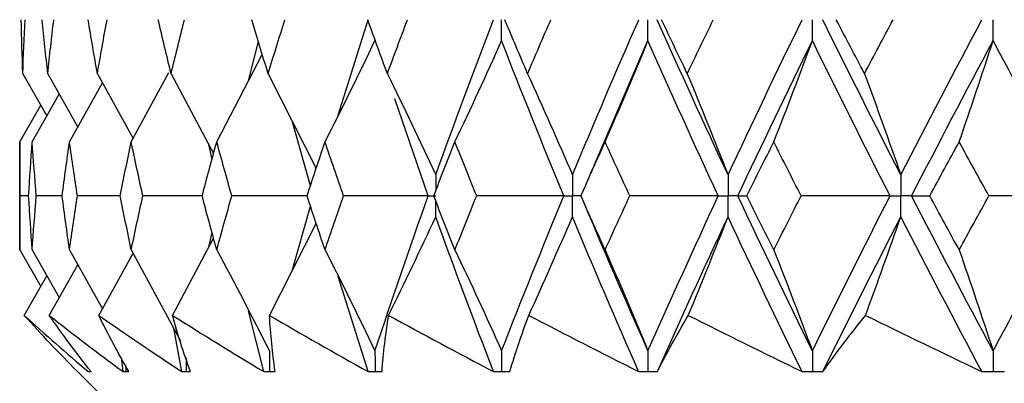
# Paper-space layout '_Left' of a CAD drawing. Header units: millimetres. Extents: x -310 to 25, y -1 to 320.
# Tile 3 of 51: x -20 to -11, y 14 to 17. Entities that reach past the tile are written whole.
import ezdxf

# ---------------------------------------------------------------- set-up
doc = ezdxf.new("R2010")
doc.units = ezdxf.units.MM

psp = doc.layouts.new('_Left')

# ---------------------------------------------------------------- linework, layer by layer
at = {"color": 7, "linetype": 'Continuous', "lineweight": 25}
for p, q in [((-16.99, 16.3232), (-16.7307, 17.1507)), ((-17.7671, 16.6212), (-17.6817, 16.9617)), ((-14.737, 15.9672), (-14.3057, 16.9693)), ((-18.0425, 16.0921), (-17.6479, 16.8501)), ((-19.7229, 16.6831), (-19.5145, 16.3168)), ((-19.5068, 16.6831), (-19.2467, 16.2208)), ((-19.077, 16.6831), (-18.7677, 16.121)), ((-18.7834, 16.0921), (-18.4579, 16.6927)), ((-18.4382, 16.6831), (-18.0699, 15.9908)), ((-17.5974, 16.6831), (-17.1807, 15.8624)), ((-19.3184, 16.0921), (-19.0333, 16.6036)), ((-19.6418, 16.0921), (-19.4072, 16.5061)), ((-19.75, 16.0921), (-19.5682, 16.4112)), ((-16.2095, 15.6244), (-16.4985, 16.4663)), ((-17.2309, 15.7122), (-17.3894, 16.2734)), ((-19.75, 16.0921), (-19.75, 15.1572)), ((-18.0834, 15.9411), (-18.1112, 16.0683)), ((-19.6724, 15.6245), (-19.7475, 15.6245)), ((-19.3817, 15.6245), (-19.6062, 15.6245)), ((-18.8786, 15.6245), (-19.2501, 15.6245)), ((-18.1691, 15.6245), (-18.6831, 15.6245)), ((-17.2595, 15.6244), (-17.9113, 15.6245)), ((-14.8864, 15.6245), (-14.8872, 15.6245)), ((-17.3899, 14.9743), (-17.2309, 15.5368)), ((-17.5856, 14.5888), (-17.1807, 15.3866)), ((-18.1114, 15.1802), (-18.0834, 15.3081)), ((-18.4259, 14.5888), (-18.0699, 15.2582)), ((-19.75, 15.1572), (-19.5679, 14.8381)), ((-19.6418, 15.1572), (-19.4069, 14.7432)), ((-19.3184, 15.1572), (-19.033, 14.6457)), ((-19.0643, 14.5888), (-18.7675, 15.1281)), ((-18.7834, 15.1572), (-18.3554, 14.3685)), ((-19.4938, 14.5888), (-19.2465, 15.0284)), ((-19.7098, 14.5888), (-19.5143, 14.9324)), ((-16.7315, 14.1021), (-16.9901, 14.9267)), ((-17.6349, 14.1021), (-17.7672, 14.629)), ((-18.3451, 14.1021), (-18.415, 14.4784)), ((-18.8544, 14.1021), (-18.8687, 14.2232)), ((-19.25, 14.1019), (-19.0481, 13.9)), ((-19.1449, 14.1019), (-19.1445, 14.1019)), ((-18.8299, 14.1019), (-18.8293, 14.1019)), ((-18.3087, 14.1019), (-18.3078, 14.1019)), ((-17.5869, 14.1019), (-17.5858, 14.1019)), ((-16.6725, 14.1019), (-16.671, 14.1019)), ((-15.5753, 14.1019), (-15.5736, 14.1019)), ((-14.3075, 14.1019), (-14.3055, 14.1019)), ((-12.8829, 14.1019), (-12.8808, 14.1019)), ((-11.3172, 14.1019), (-11.3149, 14.1019))]:
    psp.add_line(p, q, dxfattribs=at)
for points in [[(-19.7229, 16.6831), (-19.7285, 16.8389), (-19.7331, 16.9948), (-19.737, 17.1506)], [(-19.7229, 16.6831), (-19.7174, 16.8389), (-19.711, 16.9948), (-19.7038, 17.1506)], [(-19.5068, 16.6831), (-19.5234, 16.8389), (-19.539, 16.9948), (-19.5539, 17.1506)], [(-19.5068, 16.6831), (-19.4903, 16.8389), (-19.473, 16.9948), (-19.4548, 17.1506)], [(-19.077, 16.6831), (-19.1044, 16.8389), (-19.1309, 16.9948), (-19.1566, 17.1506)], [(-19.077, 16.6831), (-19.0497, 16.8389), (-19.0216, 16.9948), (-18.9926, 17.1506)], [(-18.4382, 16.6831), (-18.4761, 16.8389), (-18.5131, 16.9948), (-18.5494, 17.1506)], [(-18.4382, 16.6831), (-18.4004, 16.8389), (-18.3617, 16.9948), (-18.3223, 17.1506)], [(-17.5974, 16.6831), (-17.6453, 16.8389), (-17.6925, 16.9948), (-17.7389, 17.1506)], [(-17.5974, 16.6831), (-17.5494, 16.8389), (-17.5007, 16.9948), (-17.4513, 17.1506)], [(-16.5637, 16.6831), (-16.6213, 16.8389), (-16.6781, 16.9948), (-16.7341, 17.1506)], [(-16.5637, 16.6831), (-16.5062, 16.8389), (-16.448, 16.9948), (-16.3891, 17.1506)], [(-16.1446, 15.8059), (-15.9833, 16.2541), (-15.8163, 16.7026), (-15.6439, 17.1507)], [(-15.3486, 16.6831), (-15.4151, 16.8389), (-15.4809, 16.9948), (-15.546, 17.1506)], [(-15.3486, 16.6831), (-15.2822, 16.8389), (-15.2151, 16.9948), (-15.1473, 17.1506)], [(-14.9602, 15.8059), (-14.7739, 16.2541), (-14.5823, 16.7026), (-14.3856, 17.1507)], [(-13.6119, 15.8059), (-13.8213, 16.2541), (-14.0258, 16.7026), (-14.2252, 17.1507)], [(-13.9654, 16.6831), (-14.04, 16.8389), (-14.1141, 16.9948), (-14.1875, 17.1506)], [(-13.9654, 16.6831), (-13.8907, 16.8389), (-13.8154, 16.9948), (-13.7396, 17.1506)], [(-13.6119, 15.8059), (-13.4026, 16.2541), (-13.1884, 16.7026), (-12.9697, 17.1507)], [(-12.1145, 15.8059), (-12.3446, 16.2541), (-12.5704, 16.7026), (-12.7916, 17.1507)], [(-12.4291, 16.6831), (-12.5111, 16.8389), (-12.5927, 16.9948), (-12.6737, 17.1506)], [(-12.4291, 16.6831), (-12.347, 16.8389), (-12.2644, 16.9948), (-12.1813, 17.1506)], [(-12.1145, 15.8059), (-11.8845, 16.2541), (-11.6501, 16.7026), (-11.4117, 17.1507)], [(-17.104, 16.0921), (-16.9569, 16.3826), (-16.8126, 16.675), (-16.6711, 16.9693)], [(-15.9781, 16.0921), (-15.8407, 16.3826), (-15.7059, 16.675), (-15.5737, 16.9693)], [(-15.0353, 15.6244), (-15.2202, 16.0726), (-15.3997, 16.5211), (-15.5737, 16.9693)], [(-14.6771, 16.0921), (-14.5509, 16.3826), (-14.4271, 16.675), (-14.3057, 16.9693)], [(-13.6964, 15.6244), (-13.9044, 16.0726), (-14.1076, 16.5211), (-14.3057, 16.9693)], [(-13.5269, 15.6244), (-13.3163, 16.0726), (-13.1009, 16.5211), (-12.8809, 16.9693)], [(-13.2153, 16.0921), (-13.1017, 16.3826), (-12.9902, 16.675), (-12.8809, 16.9693)], [(-12.2074, 15.6244), (-12.4363, 16.0726), (-12.6609, 16.5211), (-12.8809, 16.9693)], [(-12.0212, 15.6244), (-11.79, 16.0726), (-11.5544, 16.5211), (-11.315, 16.9693)], [(-11.6088, 16.0921), (-11.5089, 16.3826), (-11.411, 16.675), (-11.315, 16.9693)], [(-10.5847, 15.6244), (-10.832, 16.0726), (-11.0755, 16.5211), (-11.315, 16.9693)], [(-16.5637, 16.6831), (-16.4213, 16.3925), (-16.2815, 16.1002), (-16.1446, 15.8059)], [(-15.3486, 16.6831), (-15.2166, 16.3925), (-15.0871, 16.1002), (-14.9602, 15.8059)], [(-13.9654, 16.6831), (-13.8452, 16.3925), (-13.7274, 16.1002), (-13.6119, 15.8059)], [(-12.4291, 16.6831), (-12.3222, 16.3925), (-12.2173, 16.1002), (-12.1145, 15.8059)], [(-19.7475, 15.6245), (-19.7492, 15.7804), (-19.75, 15.9362), (-19.75, 16.0921)], [(-19.6724, 15.6245), (-19.663, 15.7804), (-19.6528, 15.9362), (-19.6418, 16.0921)], [(-19.6062, 15.6245), (-19.6189, 15.7804), (-19.6308, 15.9362), (-19.6418, 16.0921)], [(-19.3818, 15.6245), (-19.3615, 15.7804), (-19.3404, 15.9362), (-19.3184, 16.0921)], [(-19.2501, 15.6245), (-19.2737, 15.7804), (-19.2965, 15.9362), (-19.3184, 16.0921)], [(-18.8788, 15.6245), (-18.8478, 15.7804), (-18.816, 15.9362), (-18.7834, 16.0921)], [(-18.6831, 15.6245), (-18.7173, 15.7804), (-18.7507, 15.9362), (-18.7834, 16.0921)], [(-18.1691, 15.6245), (-18.1277, 15.7804), (-18.0855, 15.9362), (-18.0425, 16.0921)], [(-17.9113, 15.6245), (-17.9558, 15.7804), (-17.9996, 15.9362), (-18.0425, 16.0921)], [(-17.2602, 15.6245), (-17.2089, 15.7804), (-17.1568, 15.9362), (-17.104, 16.0921)], [(-16.9434, 15.6245), (-16.9977, 15.7804), (-17.0512, 15.9362), (-17.104, 16.0921)], [(-16.1622, 15.6245), (-16.1016, 15.7804), (-16.0402, 15.9362), (-15.9781, 16.0921)], [(-15.7898, 15.6245), (-15.8533, 15.7804), (-15.916, 15.9362), (-15.9781, 16.0921)], [(-14.8872, 15.6245), (-14.8178, 15.7804), (-14.7478, 15.9362), (-14.6771, 16.0921)], [(-14.4632, 15.6245), (-14.5351, 15.7804), (-14.6064, 15.9362), (-14.6771, 16.0921)], [(-13.4491, 15.6245), (-13.3717, 15.7804), (-13.2938, 15.9362), (-13.2153, 16.0921)], [(-12.9782, 15.6245), (-13.0578, 15.7804), (-13.1368, 15.9362), (-13.2153, 16.0921)], [(-11.8636, 15.6245), (-11.7791, 15.7804), (-11.6942, 15.9362), (-11.6088, 16.0921)], [(-11.351, 15.6245), (-11.4374, 15.7804), (-11.5233, 15.9362), (-11.6088, 16.0921)], [(-19.75, 15.1572), (-19.75, 15.3129), (-19.7492, 15.4687), (-19.7475, 15.6245)], [(-19.6418, 15.1572), (-19.6528, 15.3129), (-19.663, 15.4687), (-19.6724, 15.6245)], [(-19.6418, 15.1572), (-19.6308, 15.3129), (-19.6189, 15.4687), (-19.6062, 15.6245)], [(-19.3184, 15.1572), (-19.3404, 15.3129), (-19.3615, 15.4687), (-19.3818, 15.6245)], [(-19.3184, 15.1572), (-19.2965, 15.3129), (-19.2737, 15.4687), (-19.2501, 15.6245)], [(-18.7834, 15.1572), (-18.816, 15.3129), (-18.8478, 15.4687), (-18.8788, 15.6245)], [(-18.7834, 15.1572), (-18.7507, 15.3129), (-18.7173, 15.4687), (-18.6831, 15.6245)], [(-18.0425, 15.1572), (-18.0855, 15.3129), (-18.1277, 15.4687), (-18.1691, 15.6245)], [(-18.0425, 15.1572), (-17.9996, 15.3129), (-17.9558, 15.4687), (-17.9113, 15.6245)], [(-17.104, 15.1572), (-17.1568, 15.3129), (-17.2089, 15.4687), (-17.2602, 15.6245)], [(-17.104, 15.1572), (-17.0512, 15.3129), (-16.9977, 15.4687), (-16.9434, 15.6245)], [(-16.2095, 15.6244), (-16.4548, 15.6244), (-16.6994, 15.6245), (-16.9434, 15.6245)], [(-16.6711, 14.2811), (-16.5232, 14.7281), (-16.3693, 15.1761), (-16.2095, 15.6244)], [(-15.9781, 15.1572), (-16.0401, 15.3129), (-16.1015, 15.4687), (-16.1622, 15.6245)], [(-15.9781, 15.1572), (-15.916, 15.3129), (-15.8533, 15.4687), (-15.7898, 15.6245)], [(-15.0353, 15.6244), (-15.2873, 15.6244), (-15.5388, 15.6245), (-15.7898, 15.6245)], [(-15.5737, 14.2811), (-15.3998, 14.7281), (-15.2203, 15.1761), (-15.0353, 15.6244)], [(-14.6771, 15.1572), (-14.7478, 15.3129), (-14.8178, 15.4687), (-14.8872, 15.6245)], [(-14.3057, 14.2811), (-14.5036, 14.7281), (-14.6967, 15.1761), (-14.8845, 15.6244)], [(-14.6771, 15.1572), (-14.6065, 15.3129), (-14.5352, 15.4687), (-14.4632, 15.6245)], [(-13.6964, 15.6244), (-13.9522, 15.6244), (-14.2079, 15.6245), (-14.4632, 15.6245)], [(-14.3057, 14.2811), (-14.1077, 14.7281), (-13.9045, 15.1761), (-13.6964, 15.6244)], [(-13.5269, 15.6244), (-13.5031, 15.6244), (-13.4772, 15.6245), (-13.4491, 15.6245)], [(-12.8809, 14.2811), (-13.1007, 14.7281), (-13.3162, 15.1761), (-13.5269, 15.6244)], [(-13.2153, 15.1572), (-13.2938, 15.3129), (-13.3717, 15.4687), (-13.4491, 15.6245)], [(-13.2153, 15.1572), (-13.1369, 15.3129), (-13.0578, 15.4687), (-12.9782, 15.6245)], [(-12.2074, 15.6244), (-12.4643, 15.6244), (-12.7213, 15.6245), (-12.9782, 15.6245)], [(-12.8809, 14.2811), (-12.661, 14.7281), (-12.4364, 15.1761), (-12.2074, 15.6244)], [(-12.0212, 15.6244), (-11.9708, 15.6244), (-11.9182, 15.6245), (-11.8636, 15.6245)], [(-11.315, 14.2811), (-11.5543, 14.7281), (-11.7898, 15.1761), (-12.0212, 15.6244)], [(-11.6088, 15.1572), (-11.6942, 15.3129), (-11.7791, 15.4687), (-11.8636, 15.6245)], [(-11.6088, 15.1572), (-11.5233, 15.3129), (-11.4374, 15.4687), (-11.351, 15.6245)], [(-10.5847, 15.6244), (-10.8399, 15.6244), (-11.0953, 15.6245), (-11.351, 15.6245)], [(-11.315, 14.2811), (-11.0756, 14.7281), (-10.8321, 15.1761), (-10.5847, 15.6244)], [(-16.5527, 14.5888), (-16.414, 14.8717), (-16.278, 15.1565), (-16.1446, 15.443)], [(-15.6447, 14.1021), (-15.8168, 14.5482), (-15.9835, 14.9954), (-16.1446, 15.443)], [(-15.3384, 14.5888), (-15.2099, 14.8717), (-15.0838, 15.1565), (-14.9602, 15.443)], [(-14.3866, 14.1021), (-14.5828, 14.5482), (-14.7741, 14.9954), (-14.9602, 15.443)], [(-14.2242, 14.1021), (-14.0252, 14.5482), (-13.821, 14.9954), (-13.6119, 15.443)], [(-13.956, 14.5888), (-13.8391, 14.8717), (-13.7244, 15.1565), (-13.6119, 15.443)], [(-12.9708, 14.1021), (-13.189, 14.5482), (-13.4029, 14.9954), (-13.6119, 15.443)], [(-12.7905, 14.1021), (-12.5697, 14.5482), (-12.3443, 14.9954), (-12.1145, 15.443)], [(-12.4208, 14.5888), (-12.3167, 14.8717), (-12.2146, 15.1565), (-12.1145, 15.443)], [(-11.4129, 14.1021), (-11.6507, 14.5482), (-11.8847, 14.9954), (-12.1145, 15.443)], [(-18.0425, 15.1572), (-17.8874, 14.8671), (-17.7352, 14.575), (-17.5859, 14.2811)], [(-17.104, 15.1572), (-16.9569, 14.8671), (-16.8126, 14.575), (-16.6711, 14.2811)], [(-15.9781, 15.1572), (-15.8407, 14.8671), (-15.7059, 14.575), (-15.5737, 14.2811)], [(-14.6771, 15.1572), (-14.5509, 14.8671), (-14.4271, 14.575), (-14.3057, 14.2811)], [(-13.2153, 15.1572), (-13.1017, 14.8671), (-12.9902, 14.575), (-12.8809, 14.2811)], [(-11.6088, 15.1572), (-11.5089, 14.8671), (-11.411, 14.575), (-11.315, 14.2811)], [(-19.2498, 14.1021), (-19.4097, 14.2639), (-19.563, 14.4261), (-19.7098, 14.5888)], [(-19.7098, 14.5888), (-19.5317, 14.4261), (-19.3475, 14.2639), (-19.157, 14.1021)], [(-19.1317, 14.1021), (-19.2592, 14.2639), (-19.3799, 14.4261), (-19.4938, 14.5888)], [(-19.4938, 14.5888), (-19.2864, 14.4261), (-19.0733, 14.2639), (-18.8544, 14.1021)], [(-18.8039, 14.1021), (-18.8978, 14.2639), (-18.9846, 14.4261), (-19.0643, 14.5888)], [(-19.0643, 14.5888), (-18.8299, 14.4261), (-18.5902, 14.2639), (-18.3451, 14.1021)], [(-18.2702, 14.1021), (-18.3293, 14.2639), (-18.3812, 14.4261), (-18.4259, 14.5888)], [(-18.4259, 14.5888), (-18.167, 14.4261), (-17.9033, 14.2639), (-17.6349, 14.1021)], [(-17.5362, 14.1021), (-17.56, 14.2639), (-17.5764, 14.4261), (-17.5856, 14.5888)], [(-17.5856, 14.5888), (-17.3051, 14.4261), (-17.0204, 14.2639), (-16.7315, 14.1021)], [(-16.6101, 14.1021), (-16.5982, 14.2639), (-16.5791, 14.4261), (-16.5527, 14.5888)], [(-16.5527, 14.5888), (-16.2535, 14.4261), (-15.9509, 14.2639), (-15.6447, 14.1021)], [(-15.5021, 14.1021), (-15.4547, 14.2639), (-15.4001, 14.4261), (-15.3384, 14.5888)], [(-15.3384, 14.5888), (-15.0239, 14.4261), (-14.7067, 14.2639), (-14.3866, 14.1021)], [(-14.2242, 14.1021), (-14.1418, 14.2639), (-14.0524, 14.4261), (-13.956, 14.5888)], [(-13.956, 14.5888), (-13.6297, 14.4261), (-13.3013, 14.2639), (-12.9708, 14.1021)], [(-12.7905, 14.1021), (-12.6739, 14.2639), (-12.5507, 14.4261), (-12.4208, 14.5888)], [(-12.4208, 14.5888), (-12.0862, 14.4261), (-11.7502, 14.2639), (-11.4129, 14.1021)]]:
    psp.add_open_spline(points, degree=3, dxfattribs=at)
for points, knots in [([(-15.5737, 16.9693), (-15.5736, 17.0182), (-15.5736, 17.0671), (-15.5736, 17.116), (-15.5736, 17.1276), (-15.5736, 17.1391), (-15.5736, 17.1507)], [0, 0, 0, 0, 0.0001467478, 0.0001467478, 0.0001467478, 0.0001814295, 0.0001814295, 0.0001814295, 0.0001814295]), ([(-14.3057, 16.9693), (-14.3056, 17.0182), (-14.3056, 17.0671), (-14.3055, 17.116), (-14.3055, 17.1276), (-14.3055, 17.1391), (-14.3055, 17.1507)], [0, 0, 0, 0, 0.0001467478, 0.0001467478, 0.0001467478, 0.0001814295, 0.0001814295, 0.0001814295, 0.0001814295]), ([(-12.8809, 16.9693), (-12.8808, 17.0182), (-12.8808, 17.0671), (-12.8808, 17.116), (-12.8808, 17.1276), (-12.8808, 17.1391), (-12.8808, 17.1507)], [0, 0, 0, 0, 0.0001467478, 0.0001467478, 0.0001467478, 0.0001814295, 0.0001814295, 0.0001814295, 0.0001814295]), ([(-11.315, 16.9693), (-11.3149, 17.0182), (-11.3149, 17.0671), (-11.3149, 17.116), (-11.3149, 17.1276), (-11.3149, 17.1391), (-11.3149, 17.1507)], [0, 0, 0, 0, 0.0001467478, 0.0001467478, 0.0001467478, 0.0001814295, 0.0001814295, 0.0001814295, 0.0001814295]), ([(-14.7361, 15.9762), (-14.7714, 15.8935), (-14.8212, 15.7764), (-14.8727, 15.6594), (-14.8878, 15.6251)], [0, 0, 0, 0, 0.706229, 1, 1, 1, 1]), ([(-14.9602, 15.8059), (-14.9601, 15.757), (-14.9601, 15.7081), (-14.9601, 15.6591), (-14.9601, 15.6476), (-14.9601, 15.636), (-14.9601, 15.6244)], [0, 0, 0, 0, 0.0001467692, 0.0001467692, 0.0001467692, 0.0001814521, 0.0001814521, 0.0001814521, 0.0001814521]), ([(-13.6119, 15.8059), (-13.6119, 15.757), (-13.6118, 15.7081), (-13.6118, 15.6591), (-13.6118, 15.6476), (-13.6118, 15.636), (-13.6118, 15.6244)], [0, 0, 0, 0, 0.0001467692, 0.0001467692, 0.0001467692, 0.0001814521, 0.0001814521, 0.0001814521, 0.0001814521]), ([(-12.1145, 15.8059), (-12.1145, 15.757), (-12.1144, 15.7081), (-12.1144, 15.6591), (-12.1144, 15.6476), (-12.1144, 15.636), (-12.1144, 15.6244)], [0, 0, 0, 0, 0.0001467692, 0.0001467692, 0.0001467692, 0.0001814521, 0.0001814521, 0.0001814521, 0.0001814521]), ([(-16.2095, 15.6244), (-16.1941, 15.6244), (-16.1787, 15.6244), (-16.1633, 15.6244), (-16.157, 15.6244), (-16.1507, 15.6244), (-16.1444, 15.6244)], [0, 0, 0, 0, 0.0000851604, 0.0000851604, 0.0000851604, 0.0001198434, 0.0001198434, 0.0001198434, 0.0001198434]), ([(-15.0353, 15.6244), (-15.0175, 15.6244), (-14.9997, 15.6244), (-14.9819, 15.6244), (-14.9746, 15.6244), (-14.9673, 15.6244), (-14.9601, 15.6244)], [0, 0, 0, 0, 0.0000851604, 0.0000851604, 0.0000851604, 0.0001198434, 0.0001198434, 0.0001198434, 0.0001198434]), ([(-14.9602, 15.443), (-14.9601, 15.4919), (-14.9601, 15.5408), (-14.9601, 15.5898), (-14.9601, 15.6013), (-14.9601, 15.6129), (-14.9601, 15.6244)], [0, 0, 0, 0, 0.0001467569, 0.0001467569, 0.0001467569, 0.0001814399, 0.0001814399, 0.0001814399, 0.0001814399]), ([(-13.6964, 15.6244), (-13.6764, 15.6244), (-13.6564, 15.6244), (-13.6363, 15.6244), (-13.6282, 15.6244), (-13.62, 15.6244), (-13.6118, 15.6244)], [0, 0, 0, 0, 0.0000851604, 0.0000851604, 0.0000851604, 0.0001198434, 0.0001198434, 0.0001198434, 0.0001198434]), ([(-13.6119, 15.443), (-13.6119, 15.4919), (-13.6118, 15.5408), (-13.6118, 15.5898), (-13.6118, 15.6013), (-13.6118, 15.6129), (-13.6118, 15.6244)], [0, 0, 0, 0, 0.0001467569, 0.0001467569, 0.0001467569, 0.0001814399, 0.0001814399, 0.0001814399, 0.0001814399]), ([(-13.5269, 15.6244), (-13.5471, 15.6244), (-13.5672, 15.6244), (-13.5873, 15.6244), (-13.5955, 15.6244), (-13.6036, 15.6244), (-13.6118, 15.6244)], [0, 0, 0, 0, 0.0000851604, 0.0000851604, 0.0000851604, 0.0001198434, 0.0001198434, 0.0001198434, 0.0001198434]), ([(-12.2074, 15.6244), (-12.1854, 15.6244), (-12.1634, 15.6244), (-12.1414, 15.6244), (-12.1324, 15.6244), (-12.1234, 15.6244), (-12.1144, 15.6244)], [0, 0, 0, 0, 0.0000851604, 0.0000851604, 0.0000851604, 0.0001198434, 0.0001198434, 0.0001198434, 0.0001198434]), ([(-12.1145, 15.443), (-12.1145, 15.4919), (-12.1144, 15.5408), (-12.1144, 15.5898), (-12.1144, 15.6013), (-12.1144, 15.6129), (-12.1144, 15.6244)], [0, 0, 0, 0, 0.0001467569, 0.0001467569, 0.0001467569, 0.0001814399, 0.0001814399, 0.0001814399, 0.0001814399]), ([(-12.0212, 15.6244), (-12.0433, 15.6244), (-12.0654, 15.6244), (-12.0875, 15.6244), (-12.0964, 15.6244), (-12.1054, 15.6244), (-12.1144, 15.6244)], [0, 0, 0, 0, 0.0000851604, 0.0000851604, 0.0000851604, 0.0001198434, 0.0001198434, 0.0001198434, 0.0001198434]), ([(-17.5859, 14.2811), (-17.5858, 14.2323), (-17.5858, 14.1835), (-17.5858, 14.1347), (-17.5858, 14.1238), (-17.5858, 14.1128), (-17.5858, 14.1019)], [0, 0, 0, 0, 0.0001464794, 0.0001464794, 0.0001464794, 0.0001792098, 0.0001792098, 0.0001792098, 0.0001792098]), ([(-16.6711, 14.2811), (-16.6711, 14.2323), (-16.671, 14.1835), (-16.671, 14.1347), (-16.671, 14.1238), (-16.671, 14.1128), (-16.671, 14.1019)], [0, 0, 0, 0, 0.0001464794, 0.0001464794, 0.0001464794, 0.0001792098, 0.0001792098, 0.0001792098, 0.0001792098]), ([(-15.5737, 14.2811), (-15.5736, 14.2323), (-15.5736, 14.1835), (-15.5736, 14.1347), (-15.5736, 14.1238), (-15.5736, 14.1128), (-15.5736, 14.1019)], [0, 0, 0, 0, 0.0001464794, 0.0001464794, 0.0001464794, 0.0001792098, 0.0001792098, 0.0001792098, 0.0001792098]), ([(-14.3057, 14.2811), (-14.3056, 14.2323), (-14.3056, 14.1835), (-14.3055, 14.1347), (-14.3055, 14.1238), (-14.3055, 14.1128), (-14.3055, 14.1019)], [0, 0, 0, 0, 0.0001464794, 0.0001464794, 0.0001464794, 0.0001792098, 0.0001792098, 0.0001792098, 0.0001792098]), ([(-12.8809, 14.2811), (-12.8808, 14.2323), (-12.8808, 14.1835), (-12.8808, 14.1347), (-12.8808, 14.1238), (-12.8808, 14.1128), (-12.8808, 14.1019)], [0, 0, 0, 0, 0.0001464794, 0.0001464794, 0.0001464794, 0.0001792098, 0.0001792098, 0.0001792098, 0.0001792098]), ([(-11.315, 14.2811), (-11.3149, 14.2323), (-11.3149, 14.1835), (-11.3149, 14.1347), (-11.3149, 14.1238), (-11.3149, 14.1128), (-11.3149, 14.1019)], [0, 0, 0, 0, 0.0001464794, 0.0001464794, 0.0001464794, 0.0001792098, 0.0001792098, 0.0001792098, 0.0001792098]), ([(-19.25, 14.1019), (-19.25, 14.1019), (-19.25, 14.1019), (-19.25, 14.102), (-19.2499, 14.102), (-19.2499, 14.1021), (-19.2498, 14.1021)], [0.0000036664, 0.0000036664, 0.0000036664, 0.0000036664, 0.0000621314, 0.0000621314, 0.0000621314, 0.0001242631, 0.0001242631, 0.0001242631, 0.0001242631]), ([(-19.157, 14.1021), (-19.1549, 14.1021), (-19.1528, 14.102), (-19.1507, 14.102), (-19.1488, 14.102), (-19.1468, 14.1019), (-19.1449, 14.1019)], [0, 0, 0, 0, 0.0000621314, 0.0000621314, 0.0000621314, 0.0001184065, 0.0001184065, 0.0001184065, 0.0001184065]), ([(-19.1445, 14.1019), (-19.1425, 14.1019), (-19.1404, 14.1019), (-19.1383, 14.102), (-19.1361, 14.102), (-19.1339, 14.1021), (-19.1317, 14.1021)], [0.0000029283, 0.0000029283, 0.0000029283, 0.0000029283, 0.0000621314, 0.0000621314, 0.0000621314, 0.0001242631, 0.0001242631, 0.0001242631, 0.0001242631]), ([(-18.8544, 14.1021), (-18.8501, 14.1021), (-18.8459, 14.102), (-18.8416, 14.102), (-18.8377, 14.102), (-18.8338, 14.1019), (-18.8299, 14.1019)], [0, 0, 0, 0, 0.0000621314, 0.0000621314, 0.0000621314, 0.0001184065, 0.0001184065, 0.0001184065, 0.0001184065]), ([(-18.8293, 14.1019), (-18.8252, 14.1019), (-18.8211, 14.1019), (-18.817, 14.102), (-18.8126, 14.102), (-18.8083, 14.1021), (-18.8039, 14.1021)], [0.0000029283, 0.0000029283, 0.0000029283, 0.0000029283, 0.0000621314, 0.0000621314, 0.0000621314, 0.0001242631, 0.0001242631, 0.0001242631, 0.0001242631]), ([(-18.3451, 14.1021), (-18.3388, 14.1021), (-18.3325, 14.102), (-18.3261, 14.102), (-18.3203, 14.102), (-18.3145, 14.1019), (-18.3087, 14.1019)], [0, 0, 0, 0, 0.0000621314, 0.0000621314, 0.0000621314, 0.0001184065, 0.0001184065, 0.0001184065, 0.0001184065]), ([(-18.3078, 14.1019), (-18.3017, 14.1019), (-18.2956, 14.1019), (-18.2895, 14.102), (-18.2831, 14.102), (-18.2766, 14.1021), (-18.2702, 14.1021)], [0.0000029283, 0.0000029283, 0.0000029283, 0.0000029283, 0.0000621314, 0.0000621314, 0.0000621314, 0.0001242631, 0.0001242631, 0.0001242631, 0.0001242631]), ([(-17.6349, 14.1021), (-17.6266, 14.1021), (-17.6182, 14.102), (-17.6098, 14.102), (-17.6022, 14.102), (-17.5946, 14.1019), (-17.5869, 14.1019)], [0, 0, 0, 0, 0.0000621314, 0.0000621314, 0.0000621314, 0.0001184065, 0.0001184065, 0.0001184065, 0.0001184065]), ([(-17.5858, 14.1019), (-17.5777, 14.1019), (-17.5697, 14.1019), (-17.5616, 14.102), (-17.5532, 14.102), (-17.5447, 14.1021), (-17.5362, 14.1021)], [0.0000029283, 0.0000029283, 0.0000029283, 0.0000029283, 0.0000621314, 0.0000621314, 0.0000621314, 0.0001242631, 0.0001242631, 0.0001242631, 0.0001242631]), ([(-16.7315, 14.1021), (-16.7212, 14.1021), (-16.7109, 14.102), (-16.7005, 14.102), (-16.6912, 14.102), (-16.6818, 14.1019), (-16.6725, 14.1019)], [0, 0, 0, 0, 0.0000621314, 0.0000621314, 0.0000621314, 0.0001184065, 0.0001184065, 0.0001184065, 0.0001184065]), ([(-16.671, 14.1019), (-16.6611, 14.1019), (-16.6512, 14.1019), (-16.6413, 14.102), (-16.631, 14.102), (-16.6206, 14.1021), (-16.6101, 14.1021)], [0.0000029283, 0.0000029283, 0.0000029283, 0.0000029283, 0.0000621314, 0.0000621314, 0.0000621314, 0.0001242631, 0.0001242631, 0.0001242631, 0.0001242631]), ([(-15.6447, 14.1021), (-15.6326, 14.1021), (-15.6205, 14.102), (-15.6083, 14.102), (-15.5973, 14.102), (-15.5863, 14.1019), (-15.5753, 14.1019)], [0, 0, 0, 0, 0.0000621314, 0.0000621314, 0.0000621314, 0.0001184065, 0.0001184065, 0.0001184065, 0.0001184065]), ([(-15.5736, 14.1019), (-15.562, 14.1019), (-15.5504, 14.1019), (-15.5387, 14.102), (-15.5265, 14.102), (-15.5143, 14.1021), (-15.5021, 14.1021)], [0.0000029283, 0.0000029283, 0.0000029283, 0.0000029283, 0.0000621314, 0.0000621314, 0.0000621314, 0.0001242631, 0.0001242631, 0.0001242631, 0.0001242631]), ([(-14.3866, 14.1021), (-14.3728, 14.1021), (-14.3589, 14.102), (-14.3451, 14.102), (-14.3326, 14.102), (-14.32, 14.1019), (-14.3075, 14.1019)], [0, 0, 0, 0, 0.0000621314, 0.0000621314, 0.0000621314, 0.0001184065, 0.0001184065, 0.0001184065, 0.0001184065]), ([(-14.3055, 14.1019), (-14.2923, 14.1019), (-14.2791, 14.1019), (-14.2659, 14.102), (-14.252, 14.102), (-14.2381, 14.1021), (-14.2242, 14.1021)], [0.0000029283, 0.0000029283, 0.0000029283, 0.0000029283, 0.0000621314, 0.0000621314, 0.0000621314, 0.0001242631, 0.0001242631, 0.0001242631, 0.0001242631]), ([(-12.9708, 14.1021), (-12.9555, 14.1021), (-12.9401, 14.102), (-12.9247, 14.102), (-12.9108, 14.102), (-12.8969, 14.1019), (-12.8829, 14.1019)], [0, 0, 0, 0, 0.0000621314, 0.0000621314, 0.0000621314, 0.0001184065, 0.0001184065, 0.0001184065, 0.0001184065]), ([(-12.8808, 14.1019), (-12.8661, 14.1019), (-12.8514, 14.1019), (-12.8367, 14.102), (-12.8213, 14.102), (-12.8059, 14.1021), (-12.7905, 14.1021)], [0.0000029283, 0.0000029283, 0.0000029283, 0.0000029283, 0.0000621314, 0.0000621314, 0.0000621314, 0.0001242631, 0.0001242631, 0.0001242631, 0.0001242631]), ([(-11.4129, 14.1021), (-11.3962, 14.1021), (-11.3795, 14.102), (-11.3627, 14.102), (-11.3476, 14.102), (-11.3324, 14.1019), (-11.3172, 14.1019)], [0, 0, 0, 0, 0.0000621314, 0.0000621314, 0.0000621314, 0.0001184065, 0.0001184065, 0.0001184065, 0.0001184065]), ([(-11.3149, 14.1019), (-11.2989, 14.1019), (-11.2829, 14.1019), (-11.2669, 14.102), (-11.2502, 14.102), (-11.2334, 14.1021), (-11.2166, 14.1021)], [0.0000029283, 0.0000029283, 0.0000029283, 0.0000029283, 0.0000621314, 0.0000621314, 0.0000621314, 0.0001242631, 0.0001242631, 0.0001242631, 0.0001242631])]:
    psp.add_open_spline(points, degree=3, knots=knots, dxfattribs=at)
at = {"color": 8, "linetype": 'Continuous', "lineweight": 25}
for points in [[(-16.1446, 15.8059), (-16.1445, 15.7605), (-16.1444, 15.7151), (-16.1444, 15.6697)], [(-16.1446, 15.443), (-16.1445, 15.4884), (-16.1444, 15.5339), (-16.1444, 15.5793)]]:
    psp.add_open_spline(points, degree=3, dxfattribs=at)
for points, knots in [([(-14.8877, 15.6244), (-14.9046, 15.6244), (-14.9214, 15.6244), (-14.9382, 15.6244), (-14.9455, 15.6244), (-14.9528, 15.6244), (-14.9601, 15.6244)], [0.0000050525, 0.0000050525, 0.0000050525, 0.0000050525, 0.0000851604, 0.0000851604, 0.0000851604, 0.0001198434, 0.0001198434, 0.0001198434, 0.0001198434]), ([(-18.3079, 14.2202), (-18.3079, 14.1917), (-18.3078, 14.1523), (-18.3078, 14.1128), (-18.3078, 14.1019)], [0, 0, 0, 0, 0.7231988, 1, 1, 1, 1]), ([(-18.8294, 14.1497), (-18.8294, 14.1447), (-18.8293, 14.1288), (-18.8293, 14.1128), (-18.8293, 14.1019)], [0, 0, 0, 0, 0.314408, 1, 1, 1, 1])]:
    psp.add_open_spline(points, degree=3, knots=knots, dxfattribs=at)

doc.saveas('drawing.dxf')
